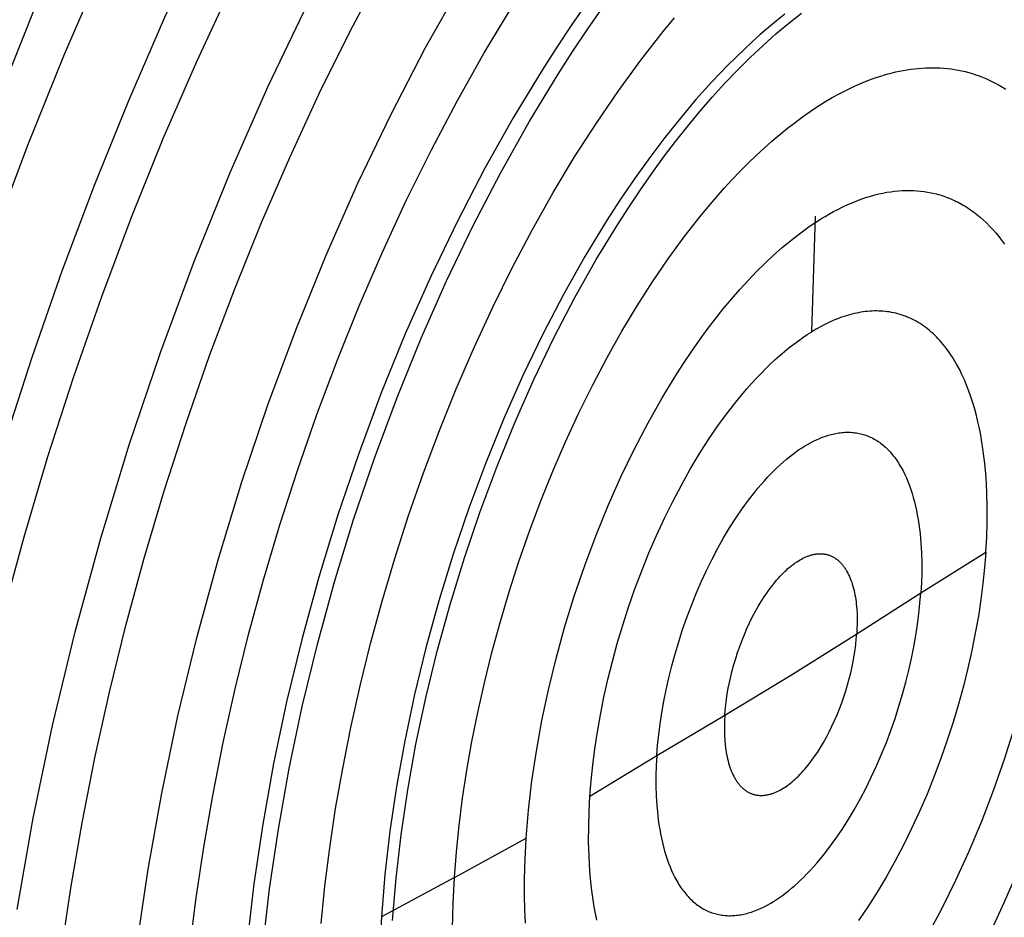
# Model space of a CAD drawing. Header units: millimetres. Extents: x -2637 to -1637, y 678 to 1678.
# Tile 69 of 256: x -2282.01 to -2276.05, y 1057.27 to 1062.7. Entities that reach past the tile are written whole.
import ezdxf

# ---------------------------------------------------------------- set-up
doc = ezdxf.new("R2010")
doc.units = ezdxf.units.MM
doc.layers.add('Make2D$B.SHOW mini', color=7, linetype='Continuous', true_color=0x000000)

msp = doc.modelspace()

# ---------------------------------------------------------------- linework, layer by layer
at = {"layer": 'Make2D$B.SHOW mini', "color": 18, "lineweight": -3, "true_color": 0x000000}
for points in [[(-2282.2039, 1062.05), (-2281.9142, 1062.7684), (-2281.6079, 1063.4662), (-2281.2872, 1064.1396), (-2280.9546, 1064.7852), (-2280.6123, 1065.4), (-2280.2628, 1065.9816), (-2280.0847, 1066.2614), (-2279.9028, 1066.5361), (-2279.7175, 1066.8053), (-2279.5289, 1067.0685), (-2279.3371, 1067.325), (-2279.1426, 1067.5745), (-2278.9454, 1067.8165)], [(-2282.0998, 1060.1326), (-2281.9309, 1060.6565), (-2281.7487, 1061.1789), (-2281.5537, 1061.6974), (-2281.3466, 1062.2101), (-2281.1281, 1062.7146), (-2280.899, 1063.2088), (-2280.6603, 1063.6906), (-2280.4131, 1064.1582), (-2280.1582, 1064.6096), (-2279.897, 1065.0432), (-2279.6305, 1065.4575), (-2279.36, 1065.8512), (-2279.0866, 1066.223), (-2278.8114, 1066.5723), (-2278.6736, 1066.7382), (-2278.5357, 1066.8981), (-2278.3979, 1067.0522), (-2278.2604, 1067.2002), (-2278.1233, 1067.3422), (-2277.9867, 1067.4781), (-2277.8507, 1067.608), (-2277.7155, 1067.7318)], [(-2282.1668, 1061.3853), (-2281.9577, 1061.9413), (-2281.7356, 1062.491), (-2281.5013, 1063.0319), (-2281.2557, 1063.5617), (-2280.9997, 1064.0783), (-2280.7344, 1064.5795), (-2280.4611, 1065.0634), (-2280.181, 1065.5282), (-2279.8952, 1065.9721), (-2279.605, 1066.3939), (-2279.3118, 1066.7924), (-2279.0167, 1067.1665), (-2278.8688, 1067.3441), (-2278.721, 1067.5155), (-2278.5733, 1067.6804)], [(-2281.8602, 1056.0146), (-2281.8339, 1056.3588), (-2281.798, 1056.7143), (-2281.7521, 1057.0802), (-2281.6959, 1057.4558), (-2281.6291, 1057.8401), (-2281.5515, 1058.2319), (-2281.4629, 1058.6302), (-2281.3633, 1059.0334), (-2281.2528, 1059.4403), (-2281.1314, 1059.8491), (-2280.9993, 1060.2584), (-2280.857, 1060.6666), (-2280.7046, 1061.0717), (-2280.5428, 1061.4723), (-2280.3722, 1061.8666), (-2280.1933, 1062.2528), (-2280.0069, 1062.6295), (-2279.8137, 1062.9951)], [(-2282.11, 1059.0886), (-2281.979, 1059.5709), (-2281.8352, 1060.0557), (-2281.6787, 1060.5409), (-2281.5099, 1061.0248), (-2281.3293, 1061.5051), (-2281.1374, 1061.98), (-2280.9351, 1062.4473), (-2280.7229, 1062.9052)], [(-2281.3801, 1056.2436), (-2281.3456, 1056.669), (-2281.2954, 1057.1083), (-2281.2293, 1057.5594), (-2281.1472, 1058.02), (-2281.049, 1058.4874), (-2280.935, 1058.9589), (-2280.8057, 1059.4314), (-2280.6618, 1059.9022), (-2280.5042, 1060.3683), (-2280.3338, 1060.8266), (-2280.1518, 1061.2745), (-2279.9595, 1061.7094), (-2279.7584, 1062.1288), (-2279.5499, 1062.5306), (-2279.3354, 1062.9131)], [(-2282.0226, 1057.3155), (-2281.9244, 1057.8681), (-2281.807, 1058.429), (-2281.6707, 1058.9948), (-2281.516, 1059.562), (-2281.3437, 1060.1271), (-2281.1549, 1060.6866), (-2280.9508, 1061.237), (-2280.7328, 1061.7749), (-2280.5024, 1062.2972), (-2280.2614, 1062.801)], [(-2281.0277, 1056.5152), (-2281.0061, 1056.7962), (-2280.9766, 1057.0863), (-2280.939, 1057.3849), (-2280.8929, 1057.6914), (-2280.8383, 1058.005), (-2280.7748, 1058.3247), (-2280.7025, 1058.6495), (-2280.6211, 1058.9785), (-2280.5309, 1059.3103), (-2280.4318, 1059.6438), (-2280.3241, 1059.9777), (-2280.2079, 1060.3106), (-2280.0837, 1060.6411), (-2279.9517, 1060.9678), (-2279.8126, 1061.2894), (-2279.6667, 1061.6046), (-2279.5147, 1061.9119), (-2279.3572, 1062.2103), (-2279.1949, 1062.4984), (-2279.0286, 1062.7753)], [(-2278.5713, 1062.8033), (-2278.6642, 1062.6699), (-2278.7552, 1062.5338), (-2278.8444, 1062.3951), (-2279.0195, 1062.1067), (-2279.191, 1061.8016), (-2279.3579, 1061.4809), (-2279.5188, 1061.1461), (-2279.6727, 1060.799), (-2279.8183, 1060.4413), (-2279.9548, 1060.0753), (-2280.081, 1059.703), (-2280.1963, 1059.3269), (-2280.2998, 1058.9493), (-2280.3912, 1058.5726), (-2280.4699, 1058.1991), (-2280.5358, 1057.831), (-2280.5889, 1057.4704), (-2280.6292, 1057.1192), (-2280.657, 1056.7792)], [(-2280.5627, 1056.7473), (-2280.5348, 1057.0878), (-2280.4944, 1057.4393), (-2280.4412, 1057.8003), (-2280.3752, 1058.1689), (-2280.2963, 1058.5428), (-2280.2049, 1058.92), (-2280.1012, 1059.298), (-2279.9858, 1059.6745), (-2279.8594, 1060.0472), (-2279.7228, 1060.4137), (-2279.577, 1060.7718), (-2279.4229, 1061.1194), (-2279.2618, 1061.4545), (-2279.0948, 1061.7756), (-2278.9231, 1062.0811), (-2278.7478, 1062.3698), (-2278.6585, 1062.5086), (-2278.5674, 1062.6449), (-2278.4745, 1062.7784)], [(-2280.1826, 1057.231), (-2280.1596, 1057.4561), (-2280.1303, 1057.6878), (-2280.0944, 1057.9255), (-2280.0519, 1058.1687), (-2280.0026, 1058.4167), (-2279.9464, 1058.6687), (-2279.8833, 1058.9238), (-2279.8132, 1059.1811), (-2279.7364, 1059.4397), (-2279.6528, 1059.6986), (-2279.5627, 1059.9567), (-2279.4664, 1060.213), (-2279.3641, 1060.4664), (-2279.2562, 1060.7159), (-2279.1431, 1060.9603), (-2279.0252, 1061.1987), (-2278.9032, 1061.4302), (-2278.7774, 1061.6538), (-2278.6484, 1061.8687), (-2278.5168, 1062.0741), (-2278.3832, 1062.2695), (-2278.2481, 1062.4543), (-2278.1121, 1062.628), (-2278.0439, 1062.7106)], [(-2277.3765, 1062.7322), (-2277.426, 1062.6929), (-2277.4754, 1062.652), (-2277.5248, 1062.6094), (-2277.574, 1062.5653), (-2277.6232, 1062.5197), (-2277.721, 1062.424), (-2277.818, 1062.3226), (-2277.9139, 1062.2158), (-2278.0084, 1062.1039), (-2278.1015, 1061.9874), (-2278.1929, 1061.8666), (-2278.2823, 1061.7418), (-2278.3697, 1061.6135), (-2278.4549, 1061.4821), (-2278.5863, 1061.2661), (-2278.7152, 1061.0376), (-2278.8405, 1060.7973), (-2278.9613, 1060.5464), (-2279.0769, 1060.2862), (-2279.1864, 1060.0181), (-2279.2889, 1059.7436), (-2279.3839, 1059.4645), (-2279.4705, 1059.1824), (-2279.5484, 1058.8992), (-2279.6172, 1058.6166), (-2279.6765, 1058.3364), (-2279.7261, 1058.0602), (-2279.7662, 1057.7896), (-2279.7966, 1057.5261), (-2279.8177, 1057.2709)], [(-2279.7498, 1057.2482), (-2279.7287, 1057.5037), (-2279.6982, 1057.7675), (-2279.6581, 1058.0383), (-2279.6083, 1058.3148), (-2279.549, 1058.5953), (-2279.4802, 1058.8781), (-2279.4022, 1059.1616), (-2279.3154, 1059.444), (-2279.2204, 1059.7234), (-2279.1178, 1059.9981), (-2279.0082, 1060.2665), (-2278.8925, 1060.527), (-2278.7715, 1060.7781), (-2278.6461, 1061.0187), (-2278.5171, 1061.2475), (-2278.3856, 1061.4637), (-2278.3186, 1061.5676), (-2278.2502, 1061.6696), (-2278.1804, 1061.7696), (-2278.1095, 1061.8672), (-2278.0373, 1061.9624), (-2277.9641, 1062.0549), (-2277.8899, 1062.1446), (-2277.8149, 1062.2312), (-2277.739, 1062.3147), (-2277.6626, 1062.3948), (-2277.5855, 1062.4713), (-2277.5081, 1062.5442), (-2277.4303, 1062.6133), (-2277.3523, 1062.6784), (-2277.2743, 1062.7395)], [(-2279.3756, 1057.5079), (-2279.3634, 1057.6633), (-2279.3469, 1057.8237), (-2279.3259, 1057.9888), (-2279.3003, 1058.1582), (-2279.2699, 1058.3315), (-2279.2347, 1058.5081), (-2279.1946, 1058.6876), (-2279.1496, 1058.8693), (-2279.0997, 1059.0526), (-2279.0449, 1059.2368), (-2278.9853, 1059.4212), (-2278.9212, 1059.605), (-2278.8526, 1059.7875), (-2278.7797, 1059.968), (-2278.7029, 1060.1457), (-2278.6224, 1060.3198), (-2278.5385, 1060.4897), (-2278.4516, 1060.6546), (-2278.362, 1060.814), (-2278.2702, 1060.9671), (-2278.1765, 1061.1136), (-2278.0813, 1061.253), (-2277.9851, 1061.3848), (-2277.8883, 1061.5087), (-2277.8397, 1061.5676), (-2277.7911, 1061.6245), (-2277.7426, 1061.6793), (-2277.6941, 1061.7321), (-2277.6458, 1061.7827), (-2277.5976, 1061.8312), (-2277.5496, 1061.8776), (-2277.5019, 1061.9219), (-2277.4545, 1061.9641), (-2277.4073, 1062.0042), (-2277.3606, 1062.0422), (-2277.3142, 1062.0781), (-2277.2682, 1062.1121), (-2277.2227, 1062.1439), (-2277.1777, 1062.1738), (-2277.1332, 1062.2017), (-2277.0887, 1062.2279), (-2277.0441, 1062.2525), (-2276.9992, 1062.2756), (-2276.9542, 1062.2971), (-2276.909, 1062.3168), (-2276.8637, 1062.3348), (-2276.841, 1062.3431), (-2276.8183, 1062.351), (-2276.7956, 1062.3584), (-2276.7729, 1062.3653), (-2276.7502, 1062.3717), (-2276.7275, 1062.3777), (-2276.7048, 1062.3831), (-2276.6822, 1062.3881), (-2276.6595, 1062.3925), (-2276.6369, 1062.3964), (-2276.6144, 1062.3999), (-2276.5918, 1062.4027), (-2276.5693, 1062.4051), (-2276.5469, 1062.4069), (-2276.5245, 1062.4082), (-2276.5022, 1062.4089), (-2276.48, 1062.4091), (-2276.4578, 1062.4087), (-2276.4357, 1062.4077), (-2276.4138, 1062.4062), (-2276.3919, 1062.4041), (-2276.3701, 1062.4015), (-2276.3484, 1062.3982), (-2276.3268, 1062.3944), (-2276.3053, 1062.39), (-2276.284, 1062.3851), (-2276.2628, 1062.3795), (-2276.2417, 1062.3733), (-2276.2208, 1062.3666), (-2276.2, 1062.3592), (-2276.1793, 1062.3513), (-2276.1589, 1062.3428), (-2276.1386, 1062.3337), (-2276.1184, 1062.3239), (-2276.0985, 1062.3136), (-2276.0787, 1062.3027), (-2276.0591, 1062.2912), (-2276.0397, 1062.2791)], [(-2278.9412, 1057.7465), (-2278.927, 1057.9169), (-2278.9066, 1058.0928), (-2278.8797, 1058.2734), (-2278.8464, 1058.4578), (-2278.8067, 1058.6448), (-2278.7607, 1058.8334), (-2278.7085, 1059.0224), (-2278.6505, 1059.2106), (-2278.587, 1059.3969), (-2278.5185, 1059.5799), (-2278.4453, 1059.7588), (-2278.368, 1059.9323), (-2278.2872, 1060.0996), (-2278.2035, 1060.2597), (-2278.1175, 1060.4121), (-2278.0297, 1060.556), (-2277.985, 1060.6252), (-2277.9394, 1060.6931), (-2277.8928, 1060.7596), (-2277.8455, 1060.8246), (-2277.7973, 1060.8879), (-2277.7485, 1060.9494), (-2277.699, 1061.0091), (-2277.6489, 1061.0667), (-2277.5983, 1061.1222), (-2277.5473, 1061.1755), (-2277.4959, 1061.2264), (-2277.4442, 1061.2748), (-2277.3923, 1061.3207), (-2277.3403, 1061.364), (-2277.2882, 1061.4045), (-2277.2362, 1061.4423), (-2277.2102, 1061.4601), (-2277.1843, 1061.4772), (-2277.1584, 1061.4936), (-2277.1325, 1061.5093), (-2277.1068, 1061.5242), (-2277.0811, 1061.5384), (-2277.0555, 1061.5519), (-2277.03, 1061.5646), (-2277.0047, 1061.5766), (-2276.9794, 1061.5878), (-2276.9543, 1061.5982), (-2276.9293, 1061.608), (-2276.9044, 1061.6169), (-2276.8797, 1061.6251), (-2276.8552, 1061.6326), (-2276.8308, 1061.6393), (-2276.8066, 1061.6453), (-2276.7827, 1061.6505), (-2276.7589, 1061.655), (-2276.7353, 1061.6587), (-2276.7119, 1061.6617), (-2276.6887, 1061.664), (-2276.6658, 1061.6656), (-2276.6431, 1061.6664), (-2276.6206, 1061.6665), (-2276.5984, 1061.6659), (-2276.5765, 1061.6647), (-2276.5548, 1061.6627), (-2276.5333, 1061.66), (-2276.5121, 1061.6567), (-2276.4912, 1061.6527), (-2276.4706, 1061.6481)], [(-2276.4706, 1061.6481), (-2276.4594, 1061.6453), (-2276.4482, 1061.6422), (-2276.4371, 1061.639), (-2276.4259, 1061.6355), (-2276.4149, 1061.6318), (-2276.4038, 1061.628), (-2276.3929, 1061.6239), (-2276.3819, 1061.6196), (-2276.371, 1061.615), (-2276.3602, 1061.6103), (-2276.3494, 1061.6053), (-2276.3386, 1061.6002), (-2276.3279, 1061.5948), (-2276.3173, 1061.5892), (-2276.3067, 1061.5833), (-2276.2962, 1061.5773), (-2276.2857, 1061.571), (-2276.2753, 1061.5645), (-2276.2649, 1061.5578), (-2276.2546, 1061.5509), (-2276.2444, 1061.5437), (-2276.2342, 1061.5363), (-2276.2141, 1061.5209), (-2276.1943, 1061.5046), (-2276.1747, 1061.4874), (-2276.1555, 1061.4693), (-2276.1366, 1061.4503), (-2276.118, 1061.4304), (-2276.0997, 1061.4097), (-2276.0818, 1061.388), (-2276.0643, 1061.3655), (-2276.0471, 1061.3421)], [(-2277.2133, 1060.8111), (-2277.1909, 1061.5102)], [(-2276.1593, 1059.4768), (-2276.1541, 1059.568), (-2276.1513, 1059.6592), (-2276.151, 1059.7499), (-2276.1533, 1059.8399), (-2276.1583, 1059.9288), (-2276.1661, 1060.0162), (-2276.1711, 1060.0592), (-2276.1769, 1060.1017), (-2276.1833, 1060.1436), (-2276.1906, 1060.1849), (-2276.1986, 1060.2255), (-2276.2073, 1060.2654), (-2276.2168, 1060.3046), (-2276.2271, 1060.3429), (-2276.2381, 1060.3803), (-2276.2499, 1060.4169), (-2276.2625, 1060.4524), (-2276.2758, 1060.487), (-2276.2898, 1060.5205), (-2276.3046, 1060.553), (-2276.3201, 1060.5843), (-2276.3363, 1060.6144), (-2276.3447, 1060.629), (-2276.3533, 1060.6433), (-2276.362, 1060.6573), (-2276.3709, 1060.671), (-2276.38, 1060.6844), (-2276.3892, 1060.6974), (-2276.3986, 1060.7102), (-2276.4081, 1060.7226), (-2276.4178, 1060.7346), (-2276.4277, 1060.7464), (-2276.4377, 1060.7578), (-2276.4479, 1060.7688), (-2276.4582, 1060.7795), (-2276.4687, 1060.7899), (-2276.4793, 1060.7999), (-2276.4901, 1060.8096), (-2276.501, 1060.819), (-2276.512, 1060.8279), (-2276.5232, 1060.8366), (-2276.5344, 1060.8448), (-2276.5459, 1060.8527), (-2276.5574, 1060.8603), (-2276.569, 1060.8675), (-2276.5808, 1060.8743), (-2276.5927, 1060.8808), (-2276.6047, 1060.887), (-2276.6168, 1060.8927), (-2276.629, 1060.8981), (-2276.6413, 1060.9032), (-2276.6537, 1060.9079), (-2276.6661, 1060.9122), (-2276.6787, 1060.9162), (-2276.6914, 1060.9198), (-2276.7041, 1060.9231), (-2276.7169, 1060.926), (-2276.7298, 1060.9286), (-2276.7427, 1060.9308), (-2276.7558, 1060.9327), (-2276.7689, 1060.9342), (-2276.782, 1060.9354), (-2276.7952, 1060.9362), (-2276.8084, 1060.9367), (-2276.8217, 1060.9369), (-2276.8351, 1060.9368), (-2276.8485, 1060.9363), (-2276.8619, 1060.9354), (-2276.8754, 1060.9343), (-2276.8888, 1060.9328), (-2276.9024, 1060.931), (-2276.9159, 1060.9289), (-2276.9294, 1060.9265), (-2276.943, 1060.9238), (-2276.9566, 1060.9208), (-2276.9702, 1060.9175), (-2276.9838, 1060.9139), (-2276.9974, 1060.9099), (-2277.011, 1060.9057), (-2277.0247, 1060.9013), (-2277.0383, 1060.8965), (-2277.0519, 1060.8915), (-2277.079, 1060.8806), (-2277.1061, 1060.8686), (-2277.1331, 1060.8557), (-2277.16, 1060.8418), (-2277.1867, 1060.8269), (-2277.2133, 1060.8111)], [(-2278.5556, 1058.0002), (-2278.5483, 1058.0933), (-2278.5383, 1058.1894), (-2278.5257, 1058.2882), (-2278.5103, 1058.3896), (-2278.4921, 1058.4933), (-2278.471, 1058.599), (-2278.447, 1058.7064), (-2278.42, 1058.8151), (-2278.3901, 1058.9248), (-2278.3573, 1059.035), (-2278.3217, 1059.1453), (-2278.2833, 1059.2553), (-2278.2422, 1059.3645), (-2278.1986, 1059.4725), (-2278.1527, 1059.5788), (-2278.1045, 1059.683), (-2278.0543, 1059.7847), (-2278.0024, 1059.8834), (-2277.9488, 1059.9788), (-2277.8939, 1060.0705), (-2277.8378, 1060.1583), (-2277.7809, 1060.2418), (-2277.7233, 1060.3207), (-2277.6654, 1060.395), (-2277.6363, 1060.4303), (-2277.6073, 1060.4645), (-2277.5782, 1060.4973), (-2277.5492, 1060.529), (-2277.5203, 1060.5593), (-2277.4915, 1060.5884), (-2277.4627, 1060.6163), (-2277.4342, 1060.6429), (-2277.4058, 1060.6682), (-2277.3775, 1060.6923), (-2277.3495, 1060.7152), (-2277.3218, 1060.7368), (-2277.2942, 1060.7572), (-2277.267, 1060.7763), (-2277.24, 1060.7943), (-2277.2133, 1060.8111)], [(-2278.1507, 1058.2465), (-2278.1458, 1058.3085), (-2278.1392, 1058.3725), (-2278.1307, 1058.4383), (-2278.1205, 1058.5058), (-2278.1083, 1058.5749), (-2278.0943, 1058.6453), (-2278.0782, 1058.7168), (-2278.0603, 1058.7892), (-2278.0404, 1058.8622), (-2278.0185, 1058.9356), (-2277.9948, 1059.009), (-2277.9692, 1059.0823), (-2277.9419, 1059.155), (-2277.9129, 1059.2269), (-2277.8823, 1059.2977), (-2277.8502, 1059.3671), (-2277.8168, 1059.4348), (-2277.7822, 1059.5006), (-2277.7466, 1059.5641), (-2277.71, 1059.6252), (-2277.6727, 1059.6836), (-2277.6348, 1059.7392), (-2277.5965, 1059.7919), (-2277.5579, 1059.8414), (-2277.5385, 1059.8649), (-2277.5192, 1059.8877), (-2277.4998, 1059.9096), (-2277.4805, 1059.9307), (-2277.4612, 1059.9509), (-2277.442, 1059.9703), (-2277.4229, 1059.9889), (-2277.4039, 1060.0067), (-2277.385, 1060.0236), (-2277.3662, 1060.0396), (-2277.3475, 1060.0549), (-2277.329, 1060.0693), (-2277.3107, 1060.0829), (-2277.2925, 1060.0957), (-2277.2745, 1060.1077), (-2277.2568, 1060.1189), (-2277.2391, 1060.1295), (-2277.2212, 1060.1394), (-2277.2033, 1060.1487), (-2277.1853, 1060.1574), (-2277.1673, 1060.1654), (-2277.1492, 1060.1727), (-2277.1401, 1060.176), (-2277.131, 1060.1792), (-2277.122, 1060.1822), (-2277.1129, 1060.185), (-2277.1038, 1060.1877), (-2277.0948, 1060.1901), (-2277.0857, 1060.1923), (-2277.0766, 1060.1944), (-2277.0676, 1060.1962), (-2277.0585, 1060.1978), (-2277.0495, 1060.1992), (-2277.0405, 1060.2004), (-2277.0315, 1060.2014), (-2277.0226, 1060.2022), (-2277.0136, 1060.2028), (-2277.0047, 1060.2031), (-2276.9958, 1060.2033), (-2276.9869, 1060.2032), (-2276.9781, 1060.2029), (-2276.9693, 1060.2023), (-2276.9605, 1060.2015), (-2276.9518, 1060.2005), (-2276.9431, 1060.1993), (-2276.9345, 1060.1979), (-2276.9259, 1060.1962), (-2276.9173, 1060.1942), (-2276.9088, 1060.1921), (-2276.9004, 1060.1897), (-2276.892, 1060.1871), (-2276.8837, 1060.1842), (-2276.8754, 1060.1811), (-2276.8672, 1060.1777), (-2276.8591, 1060.1741), (-2276.851, 1060.1703), (-2276.843, 1060.1663), (-2276.8351, 1060.162), (-2276.8272, 1060.1574), (-2276.8194, 1060.1526), (-2276.8117, 1060.1476), (-2276.8041, 1060.1424), (-2276.7966, 1060.1369), (-2276.7892, 1060.1311), (-2276.7818, 1060.1252), (-2276.7745, 1060.119), (-2276.7673, 1060.1126), (-2276.7603, 1060.1059), (-2276.7533, 1060.099), (-2276.7464, 1060.0919), (-2276.7396, 1060.0845), (-2276.7329, 1060.0769), (-2276.7263, 1060.0691), (-2276.7198, 1060.0611), (-2276.7134, 1060.0528), (-2276.7072, 1060.0444), (-2276.701, 1060.0357), (-2276.695, 1060.0268), (-2276.689, 1060.0177), (-2276.6832, 1060.0084), (-2276.6775, 1059.9988), (-2276.6719, 1059.9891), (-2276.661, 1059.9691), (-2276.6507, 1059.9482), (-2276.6408, 1059.9266), (-2276.6314, 1059.9043), (-2276.6225, 1059.8813), (-2276.6141, 1059.8576), (-2276.6062, 1059.8332), (-2276.5989, 1059.8083), (-2276.592, 1059.7828), (-2276.5856, 1059.7567), (-2276.5798, 1059.7301), (-2276.5744, 1059.703), (-2276.5696, 1059.6755), (-2276.5652, 1059.6476), (-2276.5614, 1059.6192), (-2276.558, 1059.5906), (-2276.5528, 1059.5323), (-2276.5494, 1059.473), (-2276.5479, 1059.413), (-2276.548, 1059.3525), (-2276.5499, 1059.2917), (-2276.5533, 1059.2308)], [(-2276.1593, 1059.4768), (-2276.1668, 1059.3842), (-2276.1769, 1059.2886), (-2276.1896, 1059.1903), (-2276.205, 1059.0895), (-2276.2233, 1058.9865), (-2276.2444, 1058.8814), (-2276.2684, 1058.7747), (-2276.2952, 1058.6668), (-2276.325, 1058.5579), (-2276.3576, 1058.4484), (-2276.393, 1058.3389), (-2276.4312, 1058.2297), (-2276.4719, 1058.1212), (-2276.5152, 1058.0139), (-2276.5608, 1057.9083), (-2276.6086, 1057.8048), (-2276.6583, 1057.7037), (-2276.7099, 1057.6055), (-2276.763, 1057.5106), (-2276.8175, 1057.4193), (-2276.8732, 1057.332), (-2276.9297, 1057.2488)], [(-2276.5533, 1059.2308), (-2276.1593, 1059.4768)], [(-2277.7396, 1058.4902), (-2277.7371, 1058.5212), (-2277.7338, 1058.5531), (-2277.7296, 1058.586), (-2277.7244, 1058.6197), (-2277.7184, 1058.6542), (-2277.7113, 1058.6893), (-2277.7033, 1058.7251), (-2277.6943, 1058.7612), (-2277.6844, 1058.7977), (-2277.6735, 1058.8343), (-2277.6616, 1058.871), (-2277.6489, 1058.9075), (-2277.6352, 1058.9439), (-2277.6207, 1058.9798), (-2277.6055, 1059.0151), (-2277.5895, 1059.0498), (-2277.5728, 1059.0836), (-2277.5555, 1059.1164), (-2277.5377, 1059.1481), (-2277.5194, 1059.1787), (-2277.5008, 1059.2079), (-2277.4819, 1059.2357), (-2277.4628, 1059.2619), (-2277.4435, 1059.2867), (-2277.4338, 1059.2985), (-2277.4242, 1059.3098), (-2277.4145, 1059.3208), (-2277.4049, 1059.3313), (-2277.3952, 1059.3414), (-2277.3857, 1059.3512), (-2277.3761, 1059.3604), (-2277.3666, 1059.3693), (-2277.3571, 1059.3778), (-2277.3478, 1059.3858), (-2277.3384, 1059.3934), (-2277.3292, 1059.4007), (-2277.32, 1059.4075), (-2277.311, 1059.4139), (-2277.302, 1059.4199), (-2277.2931, 1059.4255), (-2277.2843, 1059.4308), (-2277.2754, 1059.4358), (-2277.2664, 1059.4404), (-2277.2574, 1059.4448), (-2277.2484, 1059.4488), (-2277.2393, 1059.4525), (-2277.2348, 1059.4541), (-2277.2303, 1059.4558), (-2277.2258, 1059.4573), (-2277.2212, 1059.4587), (-2277.2167, 1059.46), (-2277.2122, 1059.4612), (-2277.2076, 1059.4623), (-2277.2031, 1059.4634), (-2277.1986, 1059.4643), (-2277.194, 1059.4651), (-2277.1895, 1059.4658), (-2277.185, 1059.4665), (-2277.1805, 1059.467), (-2277.1761, 1059.4674), (-2277.1716, 1059.4677), (-2277.1671, 1059.4678), (-2277.1627, 1059.4679), (-2277.1582, 1059.4679), (-2277.1538, 1059.4677), (-2277.1494, 1059.4675), (-2277.145, 1059.4671), (-2277.1407, 1059.4666), (-2277.1363, 1059.466), (-2277.132, 1059.4653), (-2277.1277, 1059.4644), (-2277.1234, 1059.4635), (-2277.1192, 1059.4624), (-2277.115, 1059.4612), (-2277.1108, 1059.4599), (-2277.1066, 1059.4585), (-2277.1025, 1059.457), (-2277.0984, 1059.4553), (-2277.0943, 1059.4535), (-2277.0903, 1059.4516), (-2277.0863, 1059.4496), (-2277.0823, 1059.4475), (-2277.0784, 1059.4452), (-2277.0745, 1059.4428), (-2277.0706, 1059.4403), (-2277.0668, 1059.4377), (-2277.063, 1059.435), (-2277.0593, 1059.4321), (-2277.0556, 1059.4292), (-2277.052, 1059.4261), (-2277.0484, 1059.4229), (-2277.0448, 1059.4195), (-2277.0413, 1059.4161), (-2277.0379, 1059.4125), (-2277.0345, 1059.4089), (-2277.0311, 1059.4051), (-2277.0278, 1059.4012), (-2277.0246, 1059.3972), (-2277.0214, 1059.3931), (-2277.0183, 1059.3889), (-2277.0152, 1059.3845), (-2277.0121, 1059.3801), (-2277.0092, 1059.3755), (-2277.0063, 1059.3709), (-2277.0034, 1059.3661), (-2277.0006, 1059.3613), (-2276.9952, 1059.3513), (-2276.99, 1059.3409), (-2276.985, 1059.3301), (-2276.9803, 1059.3189), (-2276.9759, 1059.3074), (-2276.9716, 1059.2956), (-2276.9677, 1059.2834), (-2276.964, 1059.271), (-2276.9605, 1059.2582), (-2276.9574, 1059.2452), (-2276.9544, 1059.2319), (-2276.9517, 1059.2184), (-2276.9493, 1059.2046), (-2276.9471, 1059.1906), (-2276.9452, 1059.1765), (-2276.9435, 1059.1622), (-2276.9409, 1059.133), (-2276.9392, 1059.1034), (-2276.9384, 1059.0734), (-2276.9384, 1059.0431), (-2276.9394, 1059.0127), (-2276.9411, 1058.9823)], [(-2278.1507, 1058.2465), (-2278.1541, 1058.1855), (-2278.1558, 1058.1246), (-2278.1559, 1058.0639), (-2278.1542, 1058.0038), (-2278.1507, 1057.9445), (-2278.1453, 1057.8861), (-2278.1419, 1057.8575), (-2278.1379, 1057.8291), (-2278.1335, 1057.8012), (-2278.1286, 1057.7737), (-2278.1232, 1057.7466), (-2278.1172, 1057.7201), (-2278.1108, 1057.694), (-2278.1038, 1057.6686), (-2278.0963, 1057.6437), (-2278.0883, 1057.6194), (-2278.0799, 1057.5958), (-2278.0709, 1057.5728), (-2278.0614, 1057.5506), (-2278.0514, 1057.5291), (-2278.0409, 1057.5084), (-2278.0355, 1057.4983), (-2278.03, 1057.4884), (-2278.0244, 1057.4788), (-2278.0186, 1057.4693), (-2278.0127, 1057.46), (-2278.0068, 1057.451), (-2278.0007, 1057.4422), (-2277.9945, 1057.4335), (-2277.9881, 1057.4251), (-2277.9817, 1057.417), (-2277.9752, 1057.409), (-2277.9686, 1057.4013), (-2277.9618, 1057.3938), (-2277.955, 1057.3865), (-2277.9481, 1057.3794), (-2277.941, 1057.3726), (-2277.9339, 1057.366), (-2277.9267, 1057.3597), (-2277.9194, 1057.3536), (-2277.912, 1057.3477), (-2277.9045, 1057.342), (-2277.8969, 1057.3366), (-2277.8893, 1057.3314), (-2277.8815, 1057.3265), (-2277.8737, 1057.3218), (-2277.8659, 1057.3174), (-2277.8579, 1057.3132), (-2277.8499, 1057.3092), (-2277.8418, 1057.3054), (-2277.8336, 1057.3019), (-2277.8254, 1057.2987), (-2277.8171, 1057.2957), (-2277.8087, 1057.2929), (-2277.8003, 1057.2903), (-2277.7919, 1057.288), (-2277.7834, 1057.2859), (-2277.7748, 1057.2841), (-2277.7662, 1057.2825), (-2277.7575, 1057.2811), (-2277.7488, 1057.28), (-2277.7401, 1057.2791), (-2277.7313, 1057.2784), (-2277.7225, 1057.2779), (-2277.7136, 1057.2777), (-2277.7048, 1057.2777), (-2277.6959, 1057.2779), (-2277.6869, 1057.2783), (-2277.678, 1057.279), (-2277.669, 1057.2798), (-2277.66, 1057.2809), (-2277.651, 1057.2822), (-2277.642, 1057.2837), (-2277.6329, 1057.2854), (-2277.6239, 1057.2873), (-2277.6148, 1057.2894), (-2277.6057, 1057.2917), (-2277.5967, 1057.2942), (-2277.5876, 1057.2969), (-2277.5785, 1057.2998), (-2277.5695, 1057.3028), (-2277.5604, 1057.3061), (-2277.5514, 1057.3095), (-2277.5333, 1057.3169), (-2277.5153, 1057.325), (-2277.4973, 1057.3338), (-2277.4794, 1057.3432), (-2277.4616, 1057.3533), (-2277.4439, 1057.3639), (-2277.4262, 1057.3752), (-2277.4083, 1057.3873), (-2277.3902, 1057.4002), (-2277.3719, 1057.4138), (-2277.3534, 1057.4283), (-2277.3348, 1057.4436), (-2277.3161, 1057.4598), (-2277.2972, 1057.4767), (-2277.2783, 1057.4945), (-2277.2592, 1057.5131), (-2277.2401, 1057.5325), (-2277.2209, 1057.5528), (-2277.2017, 1057.5739), (-2277.1824, 1057.5958), (-2277.1439, 1057.6421), (-2277.1055, 1057.6915), (-2277.0673, 1057.7441), (-2277.0296, 1057.7996), (-2276.9925, 1057.8579), (-2276.9561, 1057.9188), (-2276.9207, 1057.9821), (-2276.8862, 1058.0476), (-2276.853, 1058.115), (-2276.8211, 1058.1841), (-2276.7907, 1058.2546), (-2276.7618, 1058.3262), (-2276.7346, 1058.3986), (-2276.7091, 1058.4715), (-2276.6855, 1058.5446), (-2276.6637, 1058.6176), (-2276.6439, 1058.6903), (-2276.626, 1058.7624), (-2276.61, 1058.8336), (-2276.5959, 1058.9036), (-2276.5838, 1058.9724), (-2276.5735, 1059.0397), (-2276.565, 1059.1053), (-2276.5583, 1059.169), (-2276.5533, 1059.2308)], [(-2276.9411, 1058.9823), (-2276.5533, 1059.2308)], [(-2277.7396, 1058.4902), (-2277.7413, 1058.4597), (-2277.7422, 1058.4293), (-2277.7422, 1058.399), (-2277.7414, 1058.3689), (-2277.7396, 1058.3393), (-2277.737, 1058.3101), (-2277.7353, 1058.2958), (-2277.7333, 1058.2816), (-2277.7311, 1058.2677), (-2277.7286, 1058.2539), (-2277.7259, 1058.2404), (-2277.723, 1058.2271), (-2277.7198, 1058.2141), (-2277.7163, 1058.2013), (-2277.7126, 1058.1889), (-2277.7086, 1058.1767), (-2277.7044, 1058.1649), (-2277.6999, 1058.1534), (-2277.6952, 1058.1423), (-2277.6902, 1058.1316), (-2277.685, 1058.1212), (-2277.6823, 1058.1161), (-2277.6795, 1058.1112), (-2277.6767, 1058.1064), (-2277.6738, 1058.1016), (-2277.6709, 1058.097), (-2277.6679, 1058.0925), (-2277.6649, 1058.088), (-2277.6618, 1058.0837), (-2277.6586, 1058.0795), (-2277.6554, 1058.0754), (-2277.6522, 1058.0714), (-2277.6488, 1058.0675), (-2277.6455, 1058.0638), (-2277.6421, 1058.0601), (-2277.6386, 1058.0566), (-2277.6351, 1058.0532), (-2277.6315, 1058.0499), (-2277.6279, 1058.0467), (-2277.6243, 1058.0436), (-2277.6206, 1058.0407), (-2277.6169, 1058.0378), (-2277.6131, 1058.0351), (-2277.6093, 1058.0325), (-2277.6054, 1058.0301), (-2277.6015, 1058.0277), (-2277.5976, 1058.0255), (-2277.5936, 1058.0233), (-2277.5896, 1058.0213), (-2277.5855, 1058.0195), (-2277.5815, 1058.0177), (-2277.5774, 1058.0161), (-2277.5732, 1058.0145), (-2277.569, 1058.0131), (-2277.5648, 1058.0119), (-2277.5606, 1058.0107), (-2277.5564, 1058.0096), (-2277.5521, 1058.0087), (-2277.5478, 1058.0079), (-2277.5435, 1058.0072), (-2277.5391, 1058.0066), (-2277.5347, 1058.0062), (-2277.5304, 1058.0058), (-2277.526, 1058.0056), (-2277.5215, 1058.0054), (-2277.5171, 1058.0054), (-2277.5126, 1058.0055), (-2277.5082, 1058.0057), (-2277.5037, 1058.006), (-2277.4992, 1058.0065), (-2277.4947, 1058.007), (-2277.4902, 1058.0076), (-2277.4857, 1058.0084), (-2277.4812, 1058.0092), (-2277.4767, 1058.0101), (-2277.4721, 1058.0112), (-2277.4676, 1058.0123), (-2277.4631, 1058.0136), (-2277.4585, 1058.0149), (-2277.454, 1058.0163), (-2277.4495, 1058.0179), (-2277.4449, 1058.0195), (-2277.4404, 1058.0212), (-2277.4314, 1058.0249), (-2277.4224, 1058.0289), (-2277.4134, 1058.0333), (-2277.4044, 1058.038), (-2277.3955, 1058.043), (-2277.3867, 1058.0483), (-2277.3778, 1058.0539), (-2277.3689, 1058.06), (-2277.3598, 1058.0664), (-2277.3506, 1058.0732), (-2277.3414, 1058.0805), (-2277.3321, 1058.0881), (-2277.3227, 1058.0962), (-2277.3133, 1058.1046), (-2277.3038, 1058.1135), (-2277.2943, 1058.1228), (-2277.2847, 1058.1325), (-2277.2751, 1058.1426), (-2277.2655, 1058.1532), (-2277.2558, 1058.1641), (-2277.2366, 1058.1873), (-2277.2173, 1058.212), (-2277.1983, 1058.2383), (-2277.1794, 1058.266), (-2277.1608, 1058.2952), (-2277.1426, 1058.3257), (-2277.1248, 1058.3573), (-2277.1076, 1058.3901), (-2277.091, 1058.4239), (-2277.075, 1058.4584), (-2277.0598, 1058.4937), (-2277.0453, 1058.5295), (-2277.0317, 1058.5658), (-2277.019, 1058.6023), (-2277.0071, 1058.6388), (-2276.9963, 1058.6754), (-2276.9863, 1058.7118), (-2276.9774, 1058.7478), (-2276.9694, 1058.7835), (-2276.9623, 1058.8185), (-2276.9563, 1058.853), (-2276.9511, 1058.8866), (-2276.9469, 1058.9194), (-2276.9435, 1058.9513), (-2276.9411, 1058.9823)], [(-2277.3364, 1058.7354), (-2276.9411, 1058.9823)], [(-2277.7396, 1058.4902), (-2277.3364, 1058.7354)], [(-2278.1507, 1058.2465), (-2277.7396, 1058.4902)], [(-2275.9879, 1058.4139), (-2276.0484, 1058.2222), (-2276.1146, 1058.0327), (-2276.186, 1057.8467), (-2276.262, 1057.6653), (-2276.3423, 1057.4898), (-2276.426, 1057.321), (-2276.5126, 1057.1599)], [(-2278.5556, 1058.0002), (-2278.1507, 1058.2465)], [(-2278.5138, 1057.2501), (-2278.522, 1057.2907), (-2278.5294, 1057.332), (-2278.5361, 1057.3739), (-2278.542, 1057.4164), (-2278.5472, 1057.4594), (-2278.5554, 1057.5469), (-2278.5607, 1057.6359), (-2278.5633, 1057.7262), (-2278.5632, 1057.8172), (-2278.5606, 1057.9087), (-2278.5556, 1058.0002)], [(-2279.3756, 1057.5079), (-2278.9412, 1057.7465)], [(-2278.9464, 1057.232), (-2278.9498, 1057.3157), (-2278.9515, 1057.4004), (-2278.9514, 1057.486), (-2278.9497, 1057.5723), (-2278.9462, 1057.6592), (-2278.9412, 1057.7465)], [(-2275.9724, 1057.5358), (-2276.0483, 1057.3601), (-2276.1277, 1057.1878)], [(-2279.3756, 1057.5079), (-2279.8177, 1057.2709)], [(-2279.388, 1057.2022), (-2279.3838, 1057.3549), (-2279.3756, 1057.5079)], [(-2279.8177, 1057.2709), (-2279.8266, 1057.108), (-2279.8317, 1056.9462), (-2279.8329, 1056.7858), (-2279.8301, 1056.6275), (-2279.8233, 1056.4716), (-2279.8123, 1056.3186), (-2279.797, 1056.1689), (-2279.7776, 1056.023), (-2279.7539, 1055.8814), (-2279.7405, 1055.8123), (-2279.726, 1055.7444), (-2279.7105, 1055.6778), (-2279.694, 1055.6125), (-2279.6764, 1055.5486), (-2279.6578, 1055.4861), (-2279.6382, 1055.4251), (-2279.6176, 1055.3655), (-2279.596, 1055.3075), (-2279.5735, 1055.251), (-2279.55, 1055.1962), (-2279.5256, 1055.143), (-2279.5002, 1055.0914), (-2279.474, 1055.0416)]]:
    msp.add_lwpolyline(points, dxfattribs=at)

doc.saveas('drawing.dxf')
